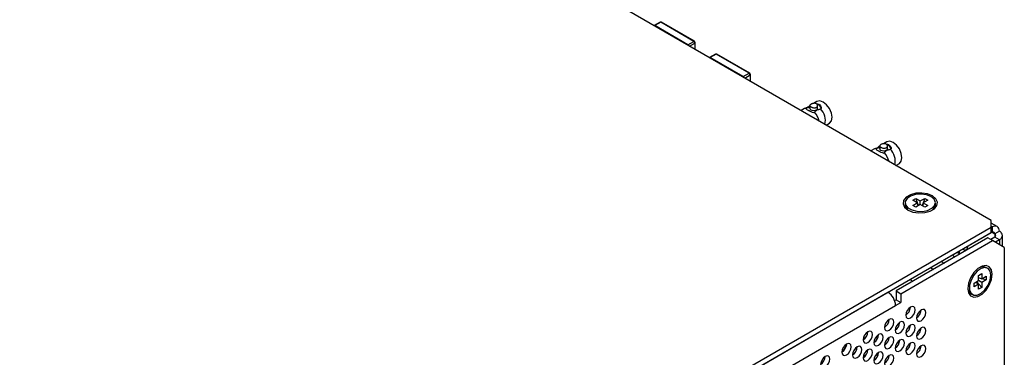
# Model space of a CAD drawing. Header units: millimetres. Extents: x 19 to 844, y 7 to 552.
# Tile 62 of 63: x 698 to 787, y 375 to 405. Entities that reach past the tile are written whole.
import ezdxf

# ---------------------------------------------------------------- set-up
doc = ezdxf.new("R2010")
doc.units = ezdxf.units.MM

msp = doc.modelspace()

# ---------------------------------------------------------------- linework, layer by layer
at = {"color": 7, "linetype": 'Continuous', "lineweight": 25}
for p, q in [((786.221, 386.972), (632.071, 475.96)), ((755.543, 404.698), (755.53, 404.69)), ((756.073, 405.004), (755.543, 404.698)), ((756.135, 404.998), (755.605, 404.692)), ((758.61, 402.957), (755.605, 404.692)), ((759.141, 403.263), (756.135, 404.998)), ((759.203, 403.269), (756.198, 405.004)), ((758.61, 402.957), (759.141, 403.263)), ((759.266, 402.533), (759.266, 403.161)), ((760.581, 401.79), (760.568, 401.781)), ((761.111, 402.096), (760.581, 401.79)), ((761.174, 402.09), (760.643, 401.784)), ((763.648, 400.049), (760.643, 401.784)), ((764.179, 400.355), (761.174, 402.09)), ((764.241, 400.361), (761.236, 402.096)), ((763.648, 400.049), (764.179, 400.355)), ((764.304, 399.624), (764.304, 400.253)), ((769.717, 397.419), (769.717, 397.154)), ((770.365, 397.798), (770.052, 397.617)), ((770.417, 397.154), (770.417, 397.419)), ((769.234, 397.145), (768.916, 396.962)), ((769.461, 397.198), (769.38, 397.151)), ((770.063, 396.757), (770.144, 396.803)), ((770.755, 397.156), (770.674, 397.11)), ((771.192, 395.648), (771.502, 395.827)), ((776.081, 393.745), (776.081, 393.48)), ((776.729, 394.124), (776.416, 393.943)), ((776.781, 393.48), (776.781, 393.745)), ((775.598, 393.471), (775.28, 393.288)), ((775.825, 393.524), (775.744, 393.477)), ((776.427, 393.083), (776.508, 393.13)), ((777.119, 393.483), (777.038, 393.436)), ((777.556, 391.974), (777.866, 392.154)), ((778.393, 388.574), (778.393, 388.39)), ((779.08, 388.81), (779.36, 388.971)), ((779.489, 388.574), (779.08, 388.81)), ((779.08, 388.338), (779.489, 388.574)), ((779.36, 388.177), (779.08, 388.338)), ((779.36, 388.971), (779.768, 388.735)), ((779.36, 388.971), (779.591, 388.311)), ((779.768, 388.413), (779.36, 388.177)), ((779.489, 388.574), (779.537, 388.28)), ((779.768, 388.735), (780.176, 388.971)), ((779.768, 388.413), (779.768, 388.735)), ((780.176, 388.177), (779.768, 388.413)), ((780.176, 388.971), (779.945, 388.311)), ((780.047, 388.574), (779.999, 388.28)), ((780.456, 388.81), (780.047, 388.574)), ((780.047, 388.574), (780.456, 388.338)), ((780.176, 388.971), (780.456, 388.81)), ((780.456, 388.338), (780.176, 388.177)), ((781.143, 388.39), (781.143, 388.574)), ((786.221, 386.36), (786.221, 386.972)), ((786.78, 386.404), (786.221, 386.727)), ((698.08, 335.477), (786.221, 386.36)), ((698.08, 334.981), (786.221, 385.864)), ((786.314, 385.886), (782.606, 383.745)), ((786.314, 386.381), (786.221, 386.327)), ((786.221, 385.864), (786.221, 386.36)), ((786.314, 386.381), (786.314, 385.886)), ((786.993, 385.989), (786.564, 385.741)), ((787.246, 384.619), (787.246, 385.597)), ((785.933, 385.377), (777.57, 380.549)), ((777.999, 380.301), (786.362, 385.129)), ((786.362, 385.129), (785.933, 385.377)), ((786.564, 385.453), (786.183, 385.233)), ((787.423, 384.517), (786.362, 385.129)), ((786.993, 385.205), (786.564, 385.453)), ((786.993, 385.205), (786.612, 384.985)), ((782.606, 383.777), (782.606, 383.745)), ((787.423, 384.517), (787.423, 369.216)), ((781.678, 383.242), (781.956, 383.081)), ((782.606, 383.745), (782.55, 383.745)), ((780.693, 382.673), (780.971, 382.513)), ((785.083, 381.965), (785.362, 382.126)), ((785.362, 382.126), (785.362, 381.654)), ((785.91, 382.603), (785.751, 382.695)), ((778.814, 381.588), (779.092, 381.428)), ((784.674, 381.257), (785.083, 381.493)), ((784.674, 380.935), (784.674, 381.257)), ((785.083, 381.171), (784.674, 380.935)), ((784.852, 381.36), (785.083, 381.171)), ((785.362, 380.86), (784.906, 381.391)), ((785.362, 381.332), (785.082, 381.493)), ((785.083, 381.493), (785.083, 381.965)), ((785.083, 381.76), (785.362, 381.654)), ((785.77, 381.568), (785.083, 381.697)), ((785.083, 380.699), (785.083, 381.171)), ((785.362, 381.654), (785.77, 381.89)), ((785.77, 381.568), (785.362, 381.332)), ((785.362, 381.332), (785.362, 380.86)), ((785.77, 381.89), (785.77, 381.568)), ((698.008, 334.925), (776.829, 380.428)), ((776.829, 380.428), (776.816, 380.435)), ((777.57, 380.549), (777.999, 380.301)), ((777.57, 380.549), (777.57, 379.747)), ((777.999, 380.301), (777.999, 379.499)), ((784.376, 380.313), (784.535, 380.222)), ((785.362, 380.86), (785.083, 380.699)), ((777.434, 379.669), (777.57, 379.747)), ((777.523, 379.225), (777.999, 379.499)), ((777.57, 379.747), (777.999, 379.499)), ((774.991, 376.809), (774.875, 376.742)), ((774.664, 376.174), (774.664, 376.45)), ((775.549, 375.902), (775.717, 375.999)), ((775.726, 376.349), (775.885, 376.258)), ((773.044, 375.622), (772.711, 375.044)), ((773.608, 374.769), (773.748, 374.862)), ((773.748, 374.862), (773.778, 374.88)), ((774.664, 374.541), (774.664, 374.817)), ((775.767, 374.77), (775.911, 374.687))]:
    msp.add_line(p, q, dxfattribs=at)
at = {"color": 8, "linetype": 'Continuous', "lineweight": 25}
for p, q in [((758.747, 402.832), (759.229, 403.11)), ((759.229, 403.11), (759.229, 402.554)), ((763.785, 399.924), (764.267, 400.202)), ((764.267, 400.202), (764.267, 399.645)), ((786.221, 386.436), (786.314, 386.381)), ((786.314, 385.886), (786.564, 385.741)), ((786.564, 385.741), (786.564, 385.453)), ((786.993, 385.205), (786.993, 384.765)), ((712.095, 341.454), (777.523, 379.225)), ((772.825, 375.242), (772.825, 375.156)), ((773.637, 374.926), (773.748, 374.862))]:
    msp.add_line(p, q, dxfattribs=at)
at = {"color": 8, "linetype": 'Continuous', "lineweight": 25, "flags": 128}
for points in [[(755.605, 404.692), (755.588, 404.68), (755.572, 404.665)], [(760.643, 401.784), (760.626, 401.772), (760.61, 401.757)]]:
    msp.add_lwpolyline(points, dxfattribs=at)
at = {"color": 7, "linetype": 'Continuous', "lineweight": 25, "flags": 128}
for points in [[(771.502, 395.827), (771.502, 395.828), (771.677, 396.028), (771.738, 396.348), (771.677, 396.739), (771.502, 397.141), (771.241, 397.493), (770.934, 397.741), (770.626, 397.848), (770.365, 397.798)], [(769.461, 397.198), (769.271, 397.164), (769.234, 397.145)], [(770.417, 397.154), (770.391, 397.076), (770.315, 397.011), (770.201, 396.967), (770.067, 396.952), (769.933, 396.967), (769.82, 397.011), (769.744, 397.076), (769.717, 397.154), (769.717, 397.154)], [(777.866, 392.154), (777.866, 392.154), (778.041, 392.354), (778.102, 392.674), (778.041, 393.065), (777.866, 393.467), (777.605, 393.819), (777.298, 394.068), (776.99, 394.175), (776.729, 394.124)], [(775.825, 393.524), (775.635, 393.49), (775.598, 393.471)], [(776.781, 393.48), (776.755, 393.402), (776.679, 393.337), (776.565, 393.293), (776.431, 393.278), (776.297, 393.293), (776.184, 393.337), (776.108, 393.402), (776.081, 393.48), (776.081, 393.48)], [(780.882, 389.197), (780.434, 389.378), (779.905, 389.459), (779.36, 389.432), (778.865, 389.298), (778.478, 389.075), (778.247, 388.789), (778.199, 388.474), (778.341, 388.169), (778.654, 387.911), (779.102, 387.73), (779.631, 387.648), (780.176, 387.675), (780.671, 387.809), (781.058, 388.032), (781.289, 388.318), (781.337, 388.633), (781.196, 388.938), (780.882, 389.197)], [(780.74, 389.135), (780.323, 389.3), (779.832, 389.367), (779.331, 389.327), (778.89, 389.185), (778.567, 388.96), (778.406, 388.684), (778.43, 388.392), (778.634, 388.126), (778.991, 387.919), (779.453, 387.801), (779.958, 387.788), (780.437, 387.881), (780.826, 388.067), (781.072, 388.322), (781.142, 388.611), (781.026, 388.895), (780.74, 389.135)], [(782.919, 383.637), (782.77, 383.759), (782.723, 383.813)], [(783.348, 383.885), (783.199, 384.007), (783.153, 384.061)], [(783.299, 384.145), (783.322, 384.078), (783.354, 383.881)], [(784.061, 384.575), (784.061, 384.567), (784.029, 384.399), (783.937, 384.294), (783.8, 384.267), (783.639, 384.323), (783.623, 384.332)], [(786.318, 382.066), (786.251, 382.467), (786.058, 382.742), (785.761, 382.858), (785.398, 382.801), (785.011, 382.578), (784.648, 382.215), (784.351, 381.757), (784.158, 381.258), (784.091, 380.78), (784.158, 380.379), (784.351, 380.103), (784.648, 379.987), (785.011, 380.044), (785.398, 380.268), (785.761, 380.63), (786.058, 381.089), (786.251, 381.587), (786.318, 382.066)], [(786.194, 381.974), (786.129, 382.341), (785.941, 382.584), (785.656, 382.668), (785.312, 382.582), (784.956, 382.339), (784.636, 381.97), (784.396, 381.526), (784.266, 381.067), (784.266, 380.654), (784.396, 380.344), (784.636, 380.178), (784.956, 380.179), (785.312, 380.346), (785.656, 380.658), (785.941, 381.071), (786.129, 381.53), (786.194, 381.974)], [(778.878, 378.1), (779.04, 378.23), (779.177, 378.415), (779.268, 378.626), (779.3, 378.831), (779.268, 378.999), (779.177, 379.104), (779.04, 379.131), (778.878, 379.074), (778.717, 378.944), (778.58, 378.759), (778.488, 378.548), (778.456, 378.343), (778.488, 378.175), (778.58, 378.07), (778.717, 378.043), (778.878, 378.1)], [(779.848, 377.843), (780.009, 377.973), (780.146, 378.158), (780.238, 378.369), (780.27, 378.574), (780.238, 378.742), (780.146, 378.847), (780.009, 378.874), (779.848, 378.818), (779.686, 378.687), (779.549, 378.503), (779.458, 378.292), (779.426, 378.087), (779.458, 377.919), (779.549, 377.813), (779.686, 377.787), (779.848, 377.843)], [(776.938, 376.98), (777.1, 377.11), (777.237, 377.295), (777.328, 377.506), (777.361, 377.711), (777.328, 377.879), (777.237, 377.984), (777.1, 378.011), (776.938, 377.955), (776.777, 377.824), (776.64, 377.64), (776.548, 377.429), (776.516, 377.224), (776.548, 377.056), (776.64, 376.95), (776.777, 376.924), (776.938, 376.98)], [(777.908, 376.723), (778.07, 376.854), (778.207, 377.038), (778.298, 377.249), (778.33, 377.454), (778.298, 377.622), (778.207, 377.728), (778.07, 377.754), (777.908, 377.698), (777.747, 377.568), (777.61, 377.383), (777.518, 377.172), (777.486, 376.967), (777.518, 376.799), (777.61, 376.694), (777.747, 376.667), (777.908, 376.723)], [(778.878, 376.466), (779.04, 376.597), (779.177, 376.782), (779.268, 376.993), (779.3, 377.198), (779.268, 377.366), (779.177, 377.471), (779.04, 377.498), (778.878, 377.441), (778.717, 377.311), (778.58, 377.126), (778.488, 376.915), (778.456, 376.71), (778.488, 376.542), (778.58, 376.437), (778.717, 376.41), (778.878, 376.466)], [(774.999, 375.86), (775.16, 375.99), (775.297, 376.175), (775.389, 376.386), (775.421, 376.591), (775.389, 376.759), (775.297, 376.865), (775.16, 376.891), (774.999, 376.835), (774.837, 376.705), (774.7, 376.52), (774.609, 376.309), (774.577, 376.104), (774.609, 375.936), (774.7, 375.831), (774.837, 375.804), (774.999, 375.86)], [(775.969, 375.603), (776.13, 375.734), (776.267, 375.919), (776.359, 376.13), (776.391, 376.335), (776.359, 376.503), (776.267, 376.608), (776.13, 376.635), (775.969, 376.578), (775.807, 376.448), (775.67, 376.263), (775.579, 376.052), (775.547, 375.847), (775.579, 375.679), (775.67, 375.574), (775.807, 375.547), (775.969, 375.603)], [(779.848, 376.21), (780.009, 376.34), (780.146, 376.525), (780.238, 376.736), (780.27, 376.941), (780.238, 377.109), (780.146, 377.214), (780.009, 377.241), (779.848, 377.185), (779.686, 377.054), (779.549, 376.87), (779.458, 376.659), (779.426, 376.454), (779.458, 376.286), (779.549, 376.18), (779.686, 376.154), (779.848, 376.21)], [(773.059, 374.74), (773.221, 374.871), (773.358, 375.056), (773.449, 375.266), (773.481, 375.472), (773.449, 375.64), (773.358, 375.745), (773.221, 375.772), (773.059, 375.715), (772.898, 375.585), (772.761, 375.4), (772.669, 375.189), (772.637, 374.984), (772.669, 374.816), (772.761, 374.711), (772.898, 374.684), (773.059, 374.74)], [(776.938, 375.347), (777.1, 375.477), (777.237, 375.662), (777.328, 375.873), (777.361, 376.078), (777.328, 376.246), (777.237, 376.351), (777.1, 376.378), (776.938, 376.322), (776.777, 376.191), (776.64, 376.007), (776.548, 375.796), (776.516, 375.591), (776.548, 375.423), (776.64, 375.317), (776.777, 375.291), (776.938, 375.347)], [(777.908, 375.09), (778.07, 375.22), (778.207, 375.405), (778.298, 375.616), (778.33, 375.821), (778.298, 375.989), (778.207, 376.095), (778.07, 376.121), (777.908, 376.065), (777.747, 375.935), (777.61, 375.75), (777.518, 375.539), (777.486, 375.334), (777.518, 375.166), (777.61, 375.061), (777.747, 375.034), (777.908, 375.09)], [(778.878, 374.833), (779.04, 374.964), (779.177, 375.148), (779.268, 375.359), (779.3, 375.565), (779.268, 375.733), (779.177, 375.838), (779.04, 375.864), (778.878, 375.808), (778.717, 375.678), (778.58, 375.493), (778.488, 375.282), (778.456, 375.077), (778.488, 374.909), (778.58, 374.804), (778.717, 374.777), (778.878, 374.833)], [(774.029, 374.484), (774.191, 374.614), (774.328, 374.799), (774.419, 375.01), (774.451, 375.215), (774.419, 375.383), (774.328, 375.488), (774.191, 375.515), (774.029, 375.459), (773.868, 375.328), (773.731, 375.144), (773.639, 374.933), (773.607, 374.728), (773.639, 374.56), (773.731, 374.454), (773.868, 374.428), (774.029, 374.484)], [(774.999, 374.227), (775.16, 374.357), (775.297, 374.542), (775.389, 374.753), (775.421, 374.958), (775.389, 375.126), (775.297, 375.232), (775.16, 375.258), (774.999, 375.202), (774.837, 375.072), (774.7, 374.887), (774.609, 374.676), (774.577, 374.471), (774.609, 374.303), (774.7, 374.197), (774.837, 374.171), (774.999, 374.227)], [(775.969, 373.97), (776.13, 374.101), (776.267, 374.285), (776.359, 374.496), (776.391, 374.702), (776.359, 374.87), (776.267, 374.975), (776.13, 375.001), (775.969, 374.945), (775.807, 374.815), (775.67, 374.63), (775.579, 374.419), (775.547, 374.214), (775.579, 374.046), (775.67, 373.941), (775.807, 373.914), (775.969, 373.97)], [(779.848, 374.577), (780.009, 374.707), (780.146, 374.892), (780.238, 375.103), (780.27, 375.308), (780.238, 375.476), (780.146, 375.581), (780.009, 375.608), (779.848, 375.552), (779.686, 375.421), (779.549, 375.237), (779.458, 375.026), (779.426, 374.82), (779.458, 374.652), (779.549, 374.547), (779.686, 374.521), (779.848, 374.577)], [(771.12, 373.621), (771.281, 373.751), (771.418, 373.936), (771.51, 374.147), (771.542, 374.352), (771.51, 374.52), (771.418, 374.625), (771.281, 374.652), (771.12, 374.596), (770.958, 374.465), (770.821, 374.281), (770.73, 374.07), (770.698, 373.864), (770.73, 373.696), (770.821, 373.591), (770.958, 373.565), (771.12, 373.621)], [(776.938, 373.714), (777.1, 373.844), (777.237, 374.029), (777.328, 374.24), (777.361, 374.445), (777.328, 374.613), (777.237, 374.718), (777.1, 374.745), (776.938, 374.689), (776.777, 374.558), (776.64, 374.374), (776.548, 374.163), (776.516, 373.957), (776.548, 373.789), (776.64, 373.684), (776.777, 373.658), (776.938, 373.714)]]:
    msp.add_lwpolyline(points, dxfattribs=at)
at = {"color": 7, "linetype": 'Continuous', "lineweight": 25}
for centre, radius, start, end in [((755.569, 404.641), 0.0629, 54.38365, 114.3105), ((756.172, 404.947), 0.0629, 65.68677, 125.62188), ((759.177, 403.212), 0.0629, 65.68204, 125.62153), ((759.037, 403.101), 0.192, 2.60547, 57.39404), ((759.141, 403.161), 0.125, 0.00403, 60), ((760.607, 401.732), 0.0629, 54.38564, 114.30622), ((761.21, 402.039), 0.0629, 65.68677, 125.62188), ((764.215, 400.304), 0.0629, 65.68204, 125.62153), ((764.075, 400.193), 0.192, 2.60547, 57.39404), ((764.179, 400.253), 0.125, 0.00403, 60), ((770.318, 397.061), 0.447, 12.27045, 79.32732), ((768.724, 395.538), 1.902, 14.33067, 41.69759), ((769.666, 396.051), 1.462, 346.44844, 46.4145), ((776.682, 393.388), 0.447, 12.27072, 79.3274), ((775.087, 391.865), 1.902, 14.33107, 41.69719), ((776.03, 392.377), 1.462, 346.44682, 46.41579), ((779.057, 388.453), 0.667, 185.36394, 238.95313), ((780.45, 388.471), 0.697, 302.29467, 353.38826), ((785.473, 382.048), 0.704, 66.79128, 119.032), ((776.016, 379.156), 1.509, 2.60528, 57.39447), ((784.767, 380.862), 0.674, 179.70671, 234.48087), ((777.953, 379.122), 0.919, 302.64138, 356.80165), ((778.923, 378.865), 0.919, 302.64113, 356.8019), ((776.013, 378.002), 0.919, 302.64121, 356.80203), ((776.983, 377.745), 0.919, 302.64121, 356.80203), ((774.074, 376.882), 0.919, 302.64113, 356.8019), ((777.953, 377.488), 0.919, 302.64141, 356.80162), ((778.923, 377.232), 0.919, 302.64118, 356.8019), ((772.134, 375.762), 0.919, 302.64121, 356.80203), ((775.044, 376.626), 0.919, 302.64113, 356.8019), ((776.013, 376.369), 0.919, 302.64123, 356.802), ((776.983, 376.112), 0.919, 302.64126, 356.80202), ((777.953, 375.855), 0.919, 302.64144, 356.80164), ((773.104, 375.506), 0.919, 302.64121, 356.80203), ((774.074, 375.249), 0.919, 302.64115, 356.80188), ((775.044, 374.992), 0.919, 302.64118, 356.8019), ((778.923, 375.599), 0.919, 302.64118, 356.8019), ((770.194, 374.643), 0.919, 302.64113, 356.8019), ((776.013, 374.736), 0.919, 302.64126, 356.80202)]:
    msp.add_arc(centre, radius, start, end, dxfattribs=at)
at = {"color": 8, "linetype": 'Continuous', "lineweight": 25}
for centre, radius, start, end in [((756.099, 404.947), 0.0629, 54.38329, 114.30577), ((758.688, 402.826), 0.152, 120.68638, 136.86034), ((758.507, 402.796), 0.192, 22.32624, 57.28228), ((759.203, 403.167), 0.0629, 294.36996, 354.31194), ((761.137, 402.039), 0.0629, 54.38528, 114.30149), ((763.726, 399.918), 0.152, 120.68638, 136.86034), ((763.545, 399.888), 0.191, 22.24162, 57.3669), ((764.241, 400.259), 0.0628, 294.3617, 354.3202)]:
    msp.add_arc(centre, radius, start, end, dxfattribs=at)
at = {"color": 7, "linetype": 'Continuous', "lineweight": 25}
for points, knots in [([(756.135, 405.021), (756.119, 405.02), (756.097, 405.017), (756.078, 405.007), (756.073, 405.004)], [0, 0, 0, 0, 0.735205, 1, 1, 1, 1]), ([(756.198, 405.004), (756.192, 405.007), (756.173, 405.018), (756.151, 405.02), (756.135, 405.021)], [0, 0, 0, 0, 0.287753, 1, 1, 1, 1]), ([(761.174, 402.113), (761.157, 402.111), (761.135, 402.109), (761.116, 402.098), (761.111, 402.096)], [0, 0, 0, 0, 0.7352236, 1, 1, 1, 1]), ([(761.236, 402.095), (761.23, 402.098), (761.211, 402.11), (761.189, 402.111), (761.174, 402.113)], [0, 0, 0, 0, 0.287707, 1, 1, 1, 1]), ([(769.68, 397.393), (769.668, 397.38), (769.597, 397.298), (769.443, 397.209), (769.341, 397.191), (769.326, 397.189)], [0, 0, 0, 0, 0.14355, 0.87547, 1, 1, 1, 1]), ([(769.717, 397.282), (769.663, 397.258), (769.584, 397.223), (769.491, 397.204), (769.461, 397.198)], [0, 0, 0, 0, 0.683096, 1, 1, 1, 1]), ([(769.82, 397.294), (769.795, 397.311), (769.746, 397.344), (769.714, 397.399), (769.719, 397.454), (769.759, 397.503), (769.825, 397.549), (769.911, 397.588), (770.024, 397.618), (770.142, 397.629), (770.242, 397.614), (770.326, 397.579), (770.388, 397.525), (770.421, 397.449), (770.416, 397.368), (770.376, 397.301), (770.31, 397.25), (770.224, 397.218), (770.111, 397.21), (769.993, 397.226), (769.891, 397.257), (769.841, 397.284), (769.82, 397.294)], [0, 0, 0, 0, 0.052512, 0.104991, 0.158469, 0.212755, 0.249998, 0.302483, 0.354924, 0.408443, 0.462718, 0.499996, 0.552511, 0.60499, 0.658468, 0.712756, 0.749997, 0.802482, 0.854923, 0.908443, 0.962718, 1, 1, 1, 1]), ([(770.316, 397.58), (770.378, 397.575), (770.465, 397.568), (770.588, 397.507), (770.687, 397.416), (770.746, 397.28), (770.753, 397.19), (770.755, 397.156)], [0, 0, 0, 0, 0.250989, 0.343627, 0.596054, 0.847717, 1, 1, 1, 1]), ([(770.063, 396.757), (769.988, 396.781), (769.839, 396.829), (769.677, 396.907), (769.547, 396.979), (769.448, 397.045), (769.389, 397.106), (769.382, 397.138), (769.38, 397.151)], [0, 0, 0, 0, 0.214131, 0.429221, 0.499822, 0.692175, 0.883954, 1, 1, 1, 1]), ([(770.144, 396.803), (770.182, 396.857), (770.232, 396.926), (770.383, 397.026), (770.523, 397.077), (770.645, 397.103), (770.674, 397.11)], [0, 0, 0, 0, 0.379644, 0.500338, 0.879214, 1, 1, 1, 1]), ([(776.044, 393.72), (776.032, 393.706), (775.961, 393.624), (775.806, 393.535), (775.705, 393.517), (775.69, 393.515)], [0, 0, 0, 0, 0.1435468, 0.8754692, 1, 1, 1, 1]), ([(776.184, 393.621), (776.159, 393.637), (776.11, 393.67), (776.078, 393.725), (776.082, 393.78), (776.123, 393.829), (776.189, 393.875), (776.275, 393.914), (776.388, 393.945), (776.506, 393.955), (776.606, 393.94), (776.69, 393.905), (776.752, 393.851), (776.785, 393.775), (776.78, 393.694), (776.74, 393.627), (776.674, 393.576), (776.588, 393.545), (776.475, 393.536), (776.357, 393.552), (776.255, 393.583), (776.205, 393.61), (776.184, 393.621)], [0, 0, 0, 0, 0.052515, 0.104991, 0.158471, 0.212758, 0.25, 0.302484, 0.354927, 0.408443, 0.462721, 0.5, 0.552515, 0.60499, 0.658471, 0.712759, 0.749999, 0.802484, 0.854926, 0.908444, 0.962722, 1, 1, 1, 1]), ([(776.679, 393.906), (776.742, 393.901), (776.828, 393.894), (776.952, 393.833), (777.051, 393.742), (777.11, 393.607), (777.117, 393.517), (777.119, 393.483)], [0, 0, 0, 0, 0.25098, 0.343627, 0.596054, 0.847717, 1, 1, 1, 1]), ([(776.427, 393.083), (776.352, 393.107), (776.203, 393.155), (776.041, 393.234), (775.911, 393.305), (775.812, 393.371), (775.753, 393.432), (775.746, 393.465), (775.744, 393.477)], [0, 0, 0, 0, 0.214135, 0.429218, 0.499818, 0.692177, 0.883954, 1, 1, 1, 1]), ([(776.081, 393.608), (776.027, 393.584), (775.948, 393.549), (775.855, 393.53), (775.825, 393.524)], [0, 0, 0, 0, 0.683089, 1, 1, 1, 1]), ([(776.508, 393.13), (776.546, 393.183), (776.596, 393.253), (776.747, 393.352), (776.887, 393.403), (777.009, 393.429), (777.038, 393.436)], [0, 0, 0, 0, 0.379643, 0.500338, 0.879215, 1, 1, 1, 1]), ([(786.993, 385.989), (786.979, 386.08), (786.949, 386.26), (786.79, 386.422), (786.571, 386.478), (786.4, 386.414), (786.314, 386.381)], [0, 0, 0, 0, 0.25, 0.499999, 0.75, 1, 1, 1, 1]), ([(786.564, 385.741), (786.556, 385.771), (786.539, 385.829), (786.48, 385.884), (786.403, 385.907), (786.344, 385.893), (786.314, 385.886)], [0, 0, 0, 0, 0.250002, 0.5, 0.750003, 1, 1, 1, 1]), ([(786.564, 385.453), (786.585, 385.475), (786.627, 385.518), (786.645, 385.597), (786.627, 385.676), (786.585, 385.72), (786.564, 385.741)], [0, 0, 0, 0, 0.250002, 0.499999, 0.75, 1, 1, 1, 1]), ([(786.993, 385.205), (787.064, 385.263), (787.206, 385.379), (787.266, 385.597), (787.206, 385.815), (787.064, 385.931), (786.993, 385.989)], [0, 0, 0, 0, 0.2500011, 0.4999995, 0.7500016, 1, 1, 1, 1])]:
    msp.add_open_spline(points, degree=3, knots=knots, dxfattribs=at)

doc.saveas('drawing.dxf')
